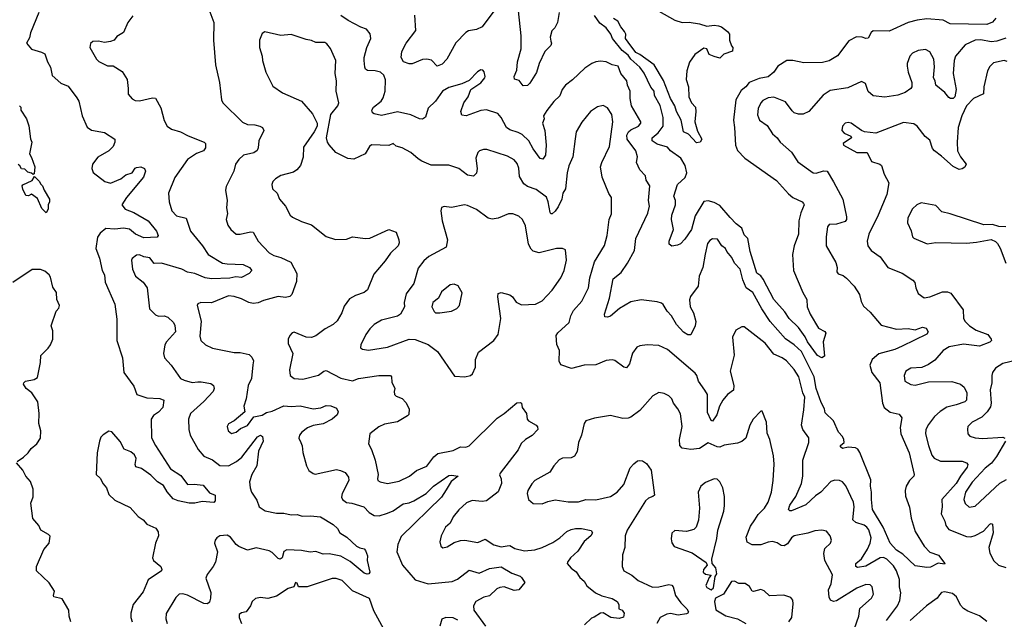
# Model space of a CAD drawing. Extents: x 1892934 to 2008621, y 567149 to 683290.
# Tile 86 of 256: x 1921823 to 1928575, y 606283 to 610395. Entities that reach past the tile are written whole.
import ezdxf

# ---------------------------------------------------------------- set-up
doc = ezdxf.new("R2010")
doc.units = 0

msp = doc.modelspace()

# ---------------------------------------------------------------- linework, layer by layer
at = {"layer": '0CON20XD'}
for points in [[(1923112.5, 610485), (1923154, 610375), (1923152.5, 610255), (1923165.8, 610085), (1923194, 609965), (1923206.2, 609845), (1923216.2, 609825), (1923351.3, 609691.3), (1923385, 609677.1), (1923435, 609674.5), (1923470, 609665), (1923488.8, 609655), (1923497.5, 609635), (1923463.1, 609565), (1923459.2, 609515), (1923451.7, 609498.3), (1923428.3, 609481.7), (1923358.8, 609465), (1923325, 609435.8), (1923303.3, 609405), (1923291.1, 609355), (1923239.1, 609250.9), (1923234.4, 609225), (1923246.9, 609155), (1923241.9, 609105), (1923248.1, 609065), (1923240, 609025), (1923250, 608985), (1923270, 608955), (1923307.5, 608925), (1923335, 608924.5), (1923405, 608941.1), (1923425, 608937.5), (1923458.9, 608875), (1923535, 608795.6), (1923565, 608777.5), (1923615, 608764.2), (1923682.7, 608732.7), (1923724.6, 608654.6), (1923720.5, 608599.5), (1923688.7, 608511.3), (1923675, 608495.4), (1923645, 608489.4), (1923595, 608496.2), (1923495, 608469.2), (1923457.9, 608452.1), (1923425, 608448.6), (1923395, 608454.4), (1923345, 608480), (1923295, 608495.6), (1923255, 608500), (1923137.8, 608452.2), (1923065.8, 608454.2), (1923045, 608446.2), (1923040, 608435), (1923068.3, 608328.3), (1923059.1, 608225), (1923065, 608194), (1923096.7, 608165), (1923145, 608141.4), (1923295, 608112), (1923335, 608112.9), (1923397.9, 608097.9), (1923415, 608080), (1923425.5, 608055.5), (1923422.9, 608027.1), (1923412, 607935), (1923390.6, 607885), (1923376, 607795), (1923360.8, 607745), (1923366.2, 607705), (1923295, 607643.3), (1923255, 607622.5), (1923246.7, 607605), (1923253.3, 607575), (1923275, 607558), (1923307.5, 607565), (1923338.1, 607591.9), (1923385, 607612.9), (1923429.4, 607670.6), (1923485, 607683.6), (1923515, 607701.8), (1923555, 607710), (1923635, 607747.5), (1923685, 607741.1), (1923746, 607746), (1923835, 607725.3), (1923887.4, 607732.6), (1923925, 607747.8), (1923957.5, 607747.5), (1923995, 607730), (1924006, 607705), (1924000, 607685), (1923965.2, 607654.8), (1923905, 607623.4), (1923835, 607612.8), (1923795.8, 607595), (1923757.5, 607565), (1923742, 607545), (1923738, 607525), (1923750, 607495), (1923761.2, 607471.2), (1923765.8, 607425.8), (1923789.2, 607335), (1923805, 607303.8), (1923835, 607282), (1923848.8, 607278.8), (1923995, 607309.6), (1924023.8, 607303.8), (1924055, 607288.5), (1924077.8, 607257.8), (1924081.2, 607235), (1924034.6, 607145), (1924030.7, 607120.7), (1924036.9, 607105), (1924065, 607083.8), (1924100.1, 607080.1), (1924183.8, 607055), (1924220, 607015), (1924254.6, 606994.6), (1924288, 606992), (1924345, 607010), (1924385, 607027.3), (1924452.9, 607075), (1924495, 607081.8), (1924526.9, 607095), (1924610, 607145), (1924660.8, 607195), (1924765, 607268.2), (1924785, 607271.4), (1924830, 607265), (1924783.1, 607226.9), (1924748.8, 607171.2), (1924715, 607120.4), (1924438.8, 606851.2), (1924415.5, 606795), (1924410, 606745), (1924448.5, 606655), (1924535, 606553.6), (1924625, 606525.5), (1924789.1, 606540.9), (1924825, 606558.5), (1924905, 606618.9), (1924975, 606598.9), (1925045, 606631.8), (1925125, 606643.3), (1925198.5, 606598.5), (1925255, 606578), (1925265, 606568.8), (1925287.5, 606535), (1925246.7, 606485), (1925215, 606480.6), (1925145.3, 606505.3), (1925115, 606501.2), (1925095, 606491.5), (1925045.9, 606444.1), (1925005, 606433.9), (1924950.8, 606405), (1924935.7, 606375), (1924938.1, 606345), (1925018, 606235)], [(1921954.4, 610445), (1921898.2, 610305), (1921890, 610270), (1921870, 610235), (1921905, 610192.7), (1921973.2, 610173.2), (1921995, 610160), (1922014.3, 610105), (1922035, 610070), (1922045, 610012.5), (1922105, 609960.5), (1922155, 609938.1), (1922215, 609858.8), (1922229.2, 609835), (1922252.5, 609735), (1922285, 609657.5), (1922315, 609636.2), (1922405, 609620.8), (1922476.7, 609575), (1922476.2, 609555), (1922463.8, 609525), (1922433.7, 609496.3), (1922358.1, 609451.9), (1922321.9, 609405), (1922317.1, 609375), (1922326.3, 609346.3), (1922408, 609285), (1922445, 609274.5), (1922515.6, 609304.4), (1922549.9, 609330.1), (1922595.4, 609344.6), (1922614.4, 609375.6), (1922625, 609382.1), (1922655, 609386.5), (1922678, 609375), (1922685.5, 609355), (1922672.7, 609315), (1922556.2, 609175), (1922524.5, 609124.5), (1922546, 609095), (1922605, 609071.5), (1922705, 609015.4), (1922760.8, 608945), (1922771.9, 608915), (1922765, 608902.9), (1922675, 608897.8), (1922616.2, 608925), (1922575, 608958.1), (1922535, 608964.2), (1922475, 608958.2), (1922413, 608963), (1922375, 608930.8), (1922357, 608903), (1922346.4, 608825), (1922369.6, 608759.6), (1922389.7, 608675), (1922404.4, 608645), (1922409.8, 608595), (1922474.6, 608445), (1922488.5, 608341.5), (1922489.4, 608195), (1922528.6, 608075), (1922537.1, 607975), (1922605, 607881.2), (1922626.2, 607825), (1922695, 607802.1), (1922785, 607797.8), (1922811.1, 607785), (1922804.4, 607735), (1922775, 607702.2), (1922740.2, 607679.8), (1922724.6, 607655), (1922727.4, 607527.4), (1922754.7, 607474.7)], [(1922598.7, 610421.3), (1922564.4, 610375.6), (1922535, 610306), (1922490, 610280), (1922471.2, 610255), (1922445, 610244.4), (1922405, 610238.9), (1922362.9, 610247.1), (1922324.1, 610245.9), (1922309.3, 610230.7), (1922303.3, 610205), (1922349.2, 610125), (1922365, 610109.2), (1922425, 610078), (1922465, 610079.2), (1922525, 610040), (1922559.2, 609985), (1922567.7, 609922.3), (1922566.2, 609885), (1922595, 609851.2), (1922615, 609840.8), (1922645, 609839.2), (1922735, 609858), (1922755, 609856.2), (1922790.3, 609790.3), (1922814.6, 609704.6), (1922835.4, 609665.4), (1922865, 609643.1), (1922925, 609625.6), (1922978.4, 609598.4), (1923087.5, 609555), (1923096.7, 609545), (1923096.2, 609515), (1923083.3, 609495), (1923035, 609477.1), (1922973.2, 609436.8), (1922887.2, 609312.8), (1922844.3, 609205), (1922847.1, 609145), (1922865.7, 609085), (1922898.7, 609048.7), (1922965, 609034.2), (1922994.6, 608944.6), (1923077.8, 608845), (1923115, 608784.5), (1923215, 608726), (1923245, 608719.6), (1923356.2, 608716.2), (1923398.8, 608695), (1923414, 608675), (1923396.2, 608655), (1923345, 608627.3), (1923305, 608630.3), (1923265, 608621.2), (1923138.5, 608618.5), (1923095, 608623.6), (1923024.7, 608655.3), (1922975, 608662.7), (1922934.8, 608684.8), (1922795, 608725.3), (1922745, 608723.8), (1922715, 608762.3), (1922675, 608768.7), (1922645, 608781.2), (1922625, 608780), (1922595, 608756.7), (1922588.8, 608745), (1922596, 608685), (1922617.5, 608635), (1922669.2, 608595), (1922698.1, 608555), (1922712.4, 608412.4), (1922755, 608370), (1922775, 608362.5), (1922815, 608364.3), (1922838.8, 608355), (1922878.3, 608318.3), (1922887.3, 608297.3), (1922892, 608255), (1922828.9, 608185), (1922818.2, 608165), (1922810, 608105), (1922815.8, 608075), (1922860.8, 608025), (1922926.2, 607935), (1922951.7, 607921.7), (1923006.7, 607906.7), (1923045, 607910.4), (1923067.8, 607912.2), (1923135, 607900), (1923151.4, 607885), (1923156.6, 607866.6), (1923148.9, 607845), (1923085, 607775.5), (1922994.3, 607695), (1922981.1, 607655), (1922982.2, 607585), (1922991.9, 607545), (1923047.6, 607447.6), (1923085, 607401.5), (1923145, 607376.5), (1923195, 607337.9), (1923255, 607335.3), (1923310, 607365), (1923345.5, 607394.5), (1923455, 607534.6), (1923475, 607546.4), (1923487.2, 607537.2), (1923493.3, 607505), (1923461.1, 607435), (1923449.3, 607335), (1923414.5, 607275), (1923399.2, 607225), (1923402.5, 607185), (1923412.9, 607155), (1923450.3, 607100.3), (1923465, 607054.2), (1923505.9, 607025.9), (1923585, 607011.4), (1923635, 607010.9), (1923685, 607000), (1923725, 607001.4), (1923760.9, 606990.9), (1923817, 606993), (1923885, 606985.4), (1923972.8, 606932.8), (1924002.9, 606905), (1924018.9, 606875), (1924066.2, 606846.2), (1924132, 606785), (1924155, 606772.5), (1924185, 606766.2), (1924195, 606753.8), (1924207.6, 606717.6), (1924205.2, 606685), (1924223.3, 606605), (1924216.7, 606595), (1924205, 606592.2), (1924185, 606599.4), (1924089.6, 606679.6), (1924025, 606716.7), (1923945, 606731.2), (1923905, 606728.8), (1923855, 606747.7), (1923815, 606743.6), (1923755, 606753.6), (1923655, 606758.2), (1923635, 606746.9), (1923622.5, 606705), (1923610, 606695), (1923595, 606699.1), (1923555, 606741.5), (1923535, 606751.4), (1923445, 606773.6), (1923385, 606757.1), (1923325, 606782.2), (1923307.5, 606795), (1923269.4, 606845), (1923245, 606860), (1923196, 606854), (1923175, 606841.4), (1923163.1, 606825), (1923160, 606805), (1923179.5, 606745), (1923165.8, 606675), (1923150.8, 606645), (1923109.1, 606590.9), (1923100, 606565), (1923133.4, 606466.6), (1923132.6, 606427.4), (1923125, 606401.2), (1923111.2, 606388.8), (1923085, 606390), (1922975, 606448.1), (1922942.9, 606457.1), (1922916, 606454), (1922895, 606433.3), (1922828.3, 606321.7), (1922825.6, 606285), (1922834.2, 606255)], [(1927405, 607644.4), (1927347.8, 607697.8), (1927342.8, 607725), (1927319, 607769), (1927285.9, 607865), (1927271.2, 607945), (1927185, 608118.5), (1927135, 608164.6), (1927075, 608205.4), (1926970, 608325), (1926912.9, 608412.9), (1926851.1, 608525), (1926806.1, 608556.1), (1926781, 608611), (1926763.8, 608685), (1926725.6, 608725.6), (1926706, 608765), (1926672.9, 608805), (1926664.2, 608825), (1926638, 608845), (1926608.9, 608888.9), (1926575, 608892.5), (1926555, 608881.2), (1926539.7, 608860.3), (1926523.2, 608786.8), (1926508.6, 608695), (1926483.1, 608635), (1926475, 608567.5), (1926424.3, 608495.7), (1926415.7, 608474.3), (1926421.5, 608425), (1926442.7, 608385), (1926460.9, 608325), (1926455, 608296.2), (1926425, 608233.3), (1926405, 608234.4), (1926375, 608251.9), (1926327.5, 608305), (1926292.4, 608365), (1926262.2, 608395), (1926235, 608441.1), (1926225, 608450.9), (1926195, 608460.8), (1926085, 608473.5), (1926015, 608460), (1925935.3, 608414.7), (1925875, 608362.5), (1925855, 608353.8), (1925836.7, 608356.7), (1925833.1, 608375), (1925867.8, 608485), (1925892.4, 608617.6), (1925948.1, 608661.9), (1925991.8, 608725), (1926038.8, 608811.2), (1926049.2, 608895), (1926131.4, 609068.6), (1926141.5, 609115), (1926135.7, 609155), (1926144.2, 609255), (1926118.1, 609295), (1926114.3, 609325), (1926075.7, 609365), (1926053.8, 609415), (1926059.6, 609455), (1926048.5, 609495), (1925988.3, 609575), (1925987.5, 609602.5), (1925997.5, 609625), (1926015, 609640.3), (1926067.1, 609665), (1926082.9, 609685), (1926082.9, 609695), (1926019.1, 609805), (1926008.5, 609855), (1926008.8, 609905), (1925991.8, 609945), (1925987.5, 609975), (1925946.2, 610025), (1925926.5, 610075), (1925885.6, 610085.6), (1925844.4, 610105.6), (1925805, 610110), (1925774.3, 610105.7), (1925746.7, 610095), (1925698.7, 610061.3), (1925615, 609981.9), (1925567.1, 609945), (1925542.9, 609915), (1925527.4, 609872.6), (1925485, 609834.3), (1925437.3, 609772.7), (1925416.2, 609735), (1925419.2, 609715), (1925407.5, 609685), (1925425.4, 609635.4), (1925434.6, 609535), (1925429.4, 609465), (1925411.2, 609438.8), (1925392.6, 609442.6), (1925345, 609508.6), (1925314.2, 609564.2), (1925267.8, 609607.8), (1925241.9, 609621.9), (1925185, 609638.5), (1925161.1, 609655), (1925124.6, 609724.6), (1925101.3, 609751.3), (1925025, 609777.5), (1924985, 609771.5), (1924885, 609735.7), (1924855, 609741.2), (1924847.5, 609765), (1924869.2, 609825), (1924897.5, 609865), (1924916.2, 609915), (1924985, 609962.5), (1925012.5, 609995), (1925015.6, 610005.6), (1925007.7, 610037.7), (1924998.3, 610048.3), (1924985, 610051.2), (1924961.7, 610038.3), (1924905, 609978.8), (1924854.1, 609955.9), (1924765, 609930), (1924722, 609905), (1924675, 609836.7), (1924625, 609788.8), (1924605, 609726.7), (1924586.5, 609713.5), (1924565, 609714.4), (1924505, 609741.3), (1924415, 609763.3), (1924305, 609738.2), (1924255, 609748.5), (1924242.5, 609755), (1924237.1, 609775), (1924250, 609795), (1924301.5, 609835), (1924315, 609859.2), (1924329.2, 609905), (1924332.7, 609982.7), (1924320.8, 610015), (1924296.7, 610035), (1924260, 610045), (1924207.3, 610047.3), (1924195.6, 610055.6), (1924188.9, 610068.9), (1924184.6, 610114.6), (1924184.6, 610135), (1924203.3, 610205), (1924230.8, 610265), (1924227, 610297), (1924200.5, 610330.5), (1924163.2, 610343.2), (1924075, 610388.8), (1924024.7, 610424.7)], [(1925075, 610452.9), (1924993.6, 610346.4), (1924955, 610327.1), (1924900.9, 610319.1), (1924882, 610308), (1924814.8, 610235.2), (1924752.5, 610125), (1924719.2, 610090.8), (1924685, 610077.1), (1924646.2, 610116.2), (1924615, 610124.5), (1924585, 610120.8), (1924515, 610093.1), (1924495, 610091.2), (1924455, 610105.7), (1924438.5, 610135), (1924442.6, 610177.4), (1924474.4, 610235), (1924538.8, 610321.2), (1924532.9, 610425)], [(1925523.1, 610445), (1925510.8, 610375), (1925491.8, 610338.2), (1925471.3, 610318.7), (1925460.3, 610275), (1925465, 610248), (1925469.1, 610235), (1925465, 610218), (1925425, 610177.5), (1925385.5, 610095), (1925368.1, 610031.9), (1925321.5, 609958.5), (1925305, 609944.2), (1925275, 609942), (1925247.9, 609977.9), (1925217.3, 609987.3), (1925214.5, 610005), (1925232.4, 610047.6), (1925237.9, 610105), (1925261.1, 610195), (1925262.8, 610285), (1925243.1, 610455)], [(1928516.2, 610405), (1928495, 610378.8), (1928455, 610362.9), (1928205, 610367.5), (1928155, 610390.6), (1928045, 610399.7), (1927978.5, 610391.5), (1927915.4, 610374.6), (1927785, 610317.1), (1927675, 610317.5), (1927662.7, 610307.3), (1927641.2, 610268.8), (1927625, 610266.2), (1927600, 610275), (1927562.3, 610277.7), (1927509.3, 610250.7), (1927432, 610148), (1927375, 610113.3), (1927328.8, 610101.2), (1927201.2, 610098.8), (1927125, 610115.7), (1927085, 610115.5), (1927022.5, 610075), (1926994.4, 610035.6), (1926956.6, 610003.4), (1926895, 609991.6), (1926824.8, 609965.2), (1926802, 609935), (1926771.2, 609908.8), (1926733.8, 609846.2), (1926717.3, 609705), (1926725.7, 609655), (1926731.4, 609535), (1926745, 609498), (1926795, 609445.6), (1927012.4, 609292.4), (1927095, 609200.8), (1927125, 609175.8), (1927190, 609145), (1927198.8, 609135), (1927202, 609125), (1927180, 609070), (1927166.7, 609015), (1927164.4, 608925), (1927134.4, 608845), (1927123.1, 608785), (1927130, 608675), (1927194.2, 608524.2), (1927220, 608475), (1927223.3, 608425), (1927244.4, 608375), (1927300.1, 608280.1), (1927345, 608256.7), (1927351.4, 608245), (1927332, 608185), (1927341.7, 608088.3), (1927325, 608076.2), (1927295, 608092.9), (1927224.6, 608185), (1927209.5, 608219.5), (1927164.6, 608284.6), (1927100.6, 608345), (1927070.4, 608390.4), (1926995, 608475.6), (1926922.7, 608615), (1926905, 608638), (1926877.4, 608657.4), (1926831.5, 608805), (1926815.6, 608895), (1926790.4, 608920.4), (1926776.1, 608966.1), (1926737.5, 608995), (1926695, 609038.5), (1926625, 609121.2), (1926585, 609142.1), (1926545, 609151.8), (1926515, 609148.8), (1926455, 609050.8), (1926430.6, 608955), (1926385, 608888.6), (1926355, 608857.5), (1926335, 608848.8), (1926295, 608842.5), (1926276.7, 608855), (1926276, 608875), (1926307.1, 608955), (1926294, 609025), (1926295.6, 609055), (1926320.2, 609125), (1926319.3, 609155), (1926308.5, 609185), (1926333.8, 609265), (1926387.5, 609312.5), (1926397.1, 609345), (1926386.8, 609395), (1926356, 609445), (1926286.9, 609495), (1926265, 609521.4), (1926195, 609542.2), (1926160.5, 609565), (1926161.5, 609585), (1926202.1, 609617.9), (1926236.5, 609663.5), (1926236.5, 609725), (1926215.6, 609805.6), (1926177.1, 609875), (1926173.1, 609905), (1926152.2, 609932.2), (1926105, 610028.2), (1926075, 610068.9), (1926015.2, 610125), (1925995, 610151.7), (1925954.1, 610184.1), (1925888.2, 610265), (1925876.4, 610295), (1925845, 610337.9), (1925800.9, 610370.9), (1925763.8, 610423.8)], [(1926205, 610454), (1926315, 610392), (1926365, 610376.2), (1926415, 610376.9), (1926485, 610366.2), (1926535, 610350), (1926585, 610356.4), (1926615, 610351.9), (1926636, 610345), (1926676.2, 610315), (1926690, 610295), (1926690, 610255), (1926703.3, 610215), (1926712.5, 610205), (1926710.7, 610179.3), (1926651.5, 610158.5), (1926625, 610131.9), (1926585, 610143.2), (1926550.9, 610155), (1926534.5, 610194.5), (1926515, 610200), (1926453.5, 610155), (1926416.2, 610103.8), (1926398.9, 610045), (1926392.5, 609985), (1926409.5, 609935), (1926412.5, 609865), (1926430.9, 609825), (1926457.9, 609795), (1926460.9, 609765), (1926452, 609695), (1926470.3, 609630.3), (1926500.8, 609575), (1926488.8, 609555), (1926465, 609549.2), (1926409.2, 609609.2), (1926375, 609626.2), (1926359.2, 609705), (1926327.5, 609765), (1926316.6, 609805), (1926285, 609854.5), (1926237, 609977), (1926173.4, 610085), (1926076.3, 610156.3), (1926049.3, 610169.3), (1925995, 610239.6), (1925978.3, 610265), (1925979.3, 610295), (1925971.7, 610315), (1925944.8, 610345), (1925925.8, 610385.8), (1925895, 610403.8)], [(1927766.5, 606275), (1927843.2, 606375), (1927859.2, 606410.8), (1927865.2, 606465), (1927856.1, 606505), (1927857.3, 606555), (1927835, 606614.4), (1927815, 606648.5), (1927769.2, 606695), (1927747, 606707), (1927725, 606704.2), (1927625, 606647.7), (1927567.5, 606637.5), (1927556, 606645), (1927558.1, 606665), (1927595, 606697.9), (1927636.2, 606763.8), (1927655.9, 606805), (1927662.1, 606842.1), (1927645.7, 606895.7), (1927632.7, 606915), (1927615, 606927.2), (1927556, 606946), (1927536.2, 606965), (1927544.5, 607055), (1927541.8, 607085), (1927488.9, 607198.9), (1927465.8, 607225.8), (1927445, 607234), (1927413.2, 607236.8), (1927385, 607227.1), (1927317.3, 607155), (1927280.5, 607129.5), (1927215, 607066.9), (1927115, 607026.7), (1927105, 607025.8), (1927095.8, 607035), (1927104.7, 607065), (1927144.7, 607125), (1927185.3, 607215), (1927193.8, 607265), (1927193.7, 607375), (1927234.4, 607494.4), (1927235, 607526.7), (1927193.3, 607585), (1927183.5, 607615), (1927201.2, 607718.8), (1927208.1, 607805), (1927194, 607835), (1927166.1, 607945), (1927134.6, 607995), (1927080.6, 608055), (1927052.5, 608075), (1926995, 608100.6), (1926935, 608175.5), (1926792.3, 608287.7), (1926775, 608288), (1926733.3, 608266.7), (1926712.3, 608217.7), (1926722.5, 608095), (1926695.8, 607985), (1926720.6, 607885), (1926717, 607853), (1926677.5, 607825), (1926645.3, 607784.7), (1926622.9, 607745), (1926604.4, 607685), (1926575, 607642), (1926565, 607646.7), (1926540.5, 607700.5), (1926539.2, 607825), (1926521.2, 607855), (1926477.7, 607915), (1926467.5, 607955), (1926455, 607970.6), (1926265, 608132.9), (1926205, 608161.1), (1926125, 608164.3), (1926075, 608158.8), (1926055, 608148.8), (1926025, 608108.8), (1926005.5, 608035), (1925985, 608008), (1925965, 608012.5), (1925905, 608058.6), (1925885, 608061.9), (1925845, 608056.7), (1925775, 608026.9), (1925695, 608025.7), (1925607.3, 608002.7), (1925535, 608028.8), (1925522.7, 608052.7), (1925524.6, 608125), (1925506.5, 608166.5), (1925501.4, 608228.6), (1925513.4, 608246.6), (1925591.7, 608318.3), (1925602.7, 608365), (1925620.4, 608399.6), (1925678.2, 608465), (1925722.9, 608555), (1925733.2, 608625), (1925763.8, 608735), (1925833.2, 608846.8), (1925851.2, 608915), (1925864.5, 609025), (1925882.5, 609062.5), (1925880.6, 609175), (1925863.4, 609203.4), (1925818.6, 609315), (1925807.1, 609385), (1925814.4, 609415), (1925868.2, 609525), (1925889.5, 609695), (1925883.1, 609745), (1925855, 609790), (1925825, 609806), (1925785, 609797.1), (1925737.5, 609765), (1925677, 609693), (1925640, 609625), (1925631.7, 609578.3), (1925617.1, 609455), (1925588.2, 609391.8), (1925577.1, 609345), (1925565.5, 609235), (1925546.8, 609205), (1925541.2, 609165), (1925515, 609111.9), (1925495, 609080.6), (1925475, 609062.5), (1925465, 609063.8), (1925461.5, 609071.5), (1925447.9, 609145), (1925435, 609176.7), (1925365, 609230.5), (1925305, 609251.1), (1925279.4, 609269.4), (1925250.4, 609320.4), (1925245, 609377.5), (1925235, 609407.5), (1925213.3, 609433.3), (1925168.7, 609458.7), (1925025.7, 609504.3), (1925004.5, 609505.5), (1924976.2, 609495), (1924965.5, 609484.5), (1924950.6, 609445), (1924959.5, 609375), (1924956.8, 609343.2), (1924935, 609320.8), (1924895, 609328.6), (1924834, 609375), (1924765, 609398.1), (1924645, 609398), (1924581.2, 609425), (1924555, 609440.8), (1924506.2, 609485), (1924445, 609517.1), (1924405, 609528), (1924385, 609545.7), (1924355, 609532.5), (1924235, 609536), (1924222, 609525), (1924193.3, 609475), (1924115, 609438.6), (1924072.4, 609442.4), (1923991.2, 609485), (1923945, 609536.7), (1923934, 609555), (1923928, 609585), (1923957.5, 609745), (1924005, 609803.8), (1924010.6, 609825), (1923993.5, 609905), (1923995.6, 609975), (1923986.9, 610025), (1923990, 610115), (1923955, 610196.7), (1923928.8, 610228.8), (1923915, 610238), (1923855, 610238.1), (1923825, 610252.5), (1923788.3, 610258.3), (1923685, 610294.2), (1923615, 610286.7), (1923505, 610312.5), (1923485, 610300), (1923467.5, 610255), (1923466.7, 610205), (1923486.7, 610145), (1923488.8, 610115), (1923511.4, 610035), (1923558.3, 609938.3), (1923625, 609892.9), (1923755.8, 609835.8), (1923830.3, 609750.3), (1923863.3, 609685), (1923863.3, 609665), (1923843.6, 609626.4), (1923770.5, 609519.5), (1923767.7, 609452.3), (1923749.2, 609395), (1923724, 609365), (1923700.3, 609349.7), (1923615, 609325.6), (1923576.8, 609303.2), (1923558, 609285), (1923551.2, 609265), (1923556, 609235), (1923588, 609205), (1923604.5, 609164.5), (1923645.7, 609115), (1923678.8, 609055), (1923695, 609040), (1923755, 609011.2), (1923825, 608988), (1923925, 608908), (1923988.1, 608888.1), (1924065, 608888.6), (1924105.8, 608905.8), (1924195, 608893.3), (1924225, 608896.4), (1924355, 608957.1), (1924405, 608936.7), (1924423.8, 608885), (1924425.7, 608865), (1924419.2, 608845), (1924365.3, 608794.7), (1924329.3, 608740.7), (1924251.5, 608648.5), (1924208.8, 608541.2), (1924185, 608523.5), (1924125, 608502.2), (1924085, 608480), (1924048.7, 608431.3), (1924032.9, 608385), (1923999.8, 608330.2), (1923972.5, 608305), (1923918, 608275), (1923852.8, 608227.2), (1923825, 608215.6), (1923787, 608217), (1923705, 608252), (1923692.1, 608247.9), (1923675, 608230), (1923664, 608205), (1923664.2, 608175), (1923696, 608105), (1923674.2, 607994.2), (1923678.8, 607955), (1923705, 607934.3), (1923765, 607929.4), (1923872.8, 607957.2), (1923908.8, 607985), (1923925, 607988.6), (1924025, 607937.5), (1924105, 607918.1), (1924145.6, 607934.4), (1924285, 607954.4), (1924365, 607953.8), (1924373.8, 607945), (1924375, 607910), (1924396.2, 607865), (1924390, 607845), (1924394, 607825), (1924405, 607812), (1924446.8, 607796.8), (1924470.3, 607770.3), (1924493.3, 607725), (1924491.7, 607688.3), (1924483, 607677), (1924415, 607636.2), (1924325, 607620), (1924285, 607602), (1924224.3, 607555.7), (1924215.8, 607485), (1924236.2, 607446.2), (1924260.5, 607375), (1924280.8, 607275), (1924276, 607245), (1924280, 607235), (1924295, 607224.5), (1924345, 607213.6), (1924425, 607229.1), (1924497.1, 607265), (1924545, 607303.6), (1924615, 607332.2), (1924663.8, 607396.2), (1924690.2, 607419.8), (1924795, 607440.6), (1924845, 607465.8), (1924883.6, 607463.6), (1924905, 607471.2), (1925096.9, 607663.1), (1925145, 607693.6), (1925232.7, 607767.3), (1925255, 607770), (1925263.8, 607765), (1925268.6, 607735), (1925298.1, 607695), (1925304.3, 607655), (1925312.7, 607642.7), (1925365, 607614), (1925375, 607602.5), (1925375.6, 607584.4), (1925337.5, 607542.5), (1925291.2, 607515), (1925262.1, 607487.9), (1925240.6, 607445), (1925118.2, 607285), (1925113.9, 607273.9), (1925125.4, 607245), (1925127.3, 607215), (1925105, 607156.9), (1925025, 607096), (1924995, 607090), (1924925, 607096.7), (1924887.6, 607082.4), (1924835, 607034.2), (1924795.6, 606985), (1924775, 606942), (1924742, 606915), (1924714, 606855), (1924703.3, 606815), (1924710, 606785), (1924725, 606772.5), (1924755, 606780), (1924801.5, 606808.5), (1924845, 606823.3), (1924875, 606824.4), (1924965, 606810.5), (1925015, 606831.1), (1925075, 606792.5), (1925125, 606780.8), (1925166.4, 606786.4)], [(1928585, 610269.1), (1928525, 610248.7), (1928485, 610243.9), (1928415, 610257.3), (1928374.5, 610255.5), (1928306.5, 610223.5), (1928240.7, 610145), (1928232.5, 610115), (1928224.2, 610025), (1928244.6, 609915), (1928235.3, 609865), (1928225, 609855.5), (1928205.4, 609855.4), (1928195, 609861.9), (1928166.4, 609896.4), (1928106.5, 609945), (1928101.9, 609975), (1928089.1, 609995), (1928097.4, 610072.6), (1928092.8, 610125), (1928064.3, 610175), (1928035, 610191.1), (1927985, 610182.5), (1927945, 610165.8), (1927926.7, 610145), (1927910, 610095), (1927910, 610075), (1927915.6, 610035), (1927940.8, 609965), (1927941.9, 609935), (1927935, 609922.9), (1927895.3, 609894.7), (1927845, 609876.2), (1927755, 609864.4), (1927675, 609871.8), (1927641.8, 609901.8), (1927622.5, 609957.5), (1927595, 609971.2), (1927501.5, 609928.5), (1927381.2, 609908.8), (1927332.5, 609877.5), (1927234.5, 609765.5), (1927195, 609747.1), (1927165, 609747.1), (1927135, 609757.1), (1927119.8, 609769.8), (1927075, 609832.5), (1926995, 609862.7), (1926955, 609859.2), (1926919.2, 609840.8), (1926904.6, 609825.4), (1926887.3, 609785), (1926883.3, 609743.3), (1926895.5, 609705.5), (1926948.9, 609668.9), (1926985, 609612.5), (1927017.1, 609585), (1927037.5, 609555), (1927117, 609487), (1927159.4, 609419.4), (1927265, 609343.5), (1927285, 609341.2), (1927335, 609358.5), (1927360, 609355), (1927405, 609283.3), (1927468, 609165), (1927493, 609043), (1927492.9, 609025), (1927485, 609010), (1927425, 608992.3), (1927375, 608990), (1927362.9, 608975), (1927352.5, 608905), (1927353.8, 608843.8), (1927419.2, 608729.2), (1927429.4, 608695), (1927427.5, 608665), (1927435, 608652.5), (1927470, 608640), (1927493.1, 608623.1), (1927545, 608566.7), (1927581.2, 608511.2), (1927592.7, 608462.7), (1927609.7, 608429.7), (1927655, 608388), (1927729.8, 608299.8), (1927835, 608273.3), (1927915, 608276.8), (1927965, 608268), (1928015, 608286.7), (1928038.9, 608278.9), (1928052, 608255), (1928045, 608238), (1927875, 608155.3), (1927825, 608132.9), (1927715, 608104.4), (1927669.2, 608065), (1927652.5, 608025), (1927665.7, 607975), (1927722.1, 607905), (1927738.8, 607765), (1927751.1, 607735), (1927792.2, 607702.2), (1927855, 607690), (1927873.3, 607665), (1927861.7, 607598.3), (1927865.3, 607555), (1927921.8, 607425), (1927958, 607275), (1927955.6, 607264.4), (1927925, 607234.2), (1927903.1, 607195), (1927894.7, 607165), (1927897.9, 607127.9), (1927925, 607052.5), (1927936.3, 606976.3), (1927963.6, 606885), (1928024.5, 606784.5), (1928063.4, 606743.4), (1928125, 606722.5), (1928167.5, 606665), (1928165, 606660), (1928121.7, 606668.3), (1928069.5, 606640.5), (1928045, 606638), (1927965, 606649.2), (1927879.3, 606729.3), (1927835, 606757.3), (1927792.2, 606805), (1927745.6, 606915.6), (1927671.8, 607035), (1927663.6, 607105), (1927665.3, 607155), (1927657.6, 607195), (1927659.4, 607239.4), (1927585, 607425.6), (1927570.5, 607450.5), (1927555, 607459.6), (1927505, 607462.7), (1927465, 607454.7), (1927451.1, 607465), (1927452.5, 607475), (1927475.9, 607494.1), (1927475.8, 607515), (1927465, 607536.4), (1927437.3, 607565), (1927405, 607644.4)], [(1928595, 610108.9), (1928575, 610115.6), (1928502.1, 610097.9), (1928475, 610074.4), (1928459.1, 610045), (1928435.6, 609935), (1928433.6, 609886.4), (1928365, 609854.4), (1928316.4, 609805), (1928284.1, 609735.9), (1928259.6, 609655), (1928250.8, 609555), (1928254.7, 609495), (1928275, 609454.4), (1928314.4, 609405), (1928305, 609384), (1928287, 609373), (1928265, 609368), (1928225, 609387.1), (1928145, 609460), (1928095.4, 609495.4), (1928082.5, 609512.5), (1928065, 609569.2), (1928033.1, 609593.1), (1927978, 609665), (1927955, 609680.8), (1927885, 609690), (1927695, 609616.7), (1927615.8, 609625.8), (1927595, 609636)], [(1921822.5, 609805), (1921830, 609795), (1921830, 609775), (1921870, 609715), (1921886.4, 609666.4), (1921897, 609577), (1921906.2, 609555), (1921890, 609475), (1921905, 609450), (1921926.7, 609385), (1921921.7, 609338.3), (1921915, 609332.5), (1921905, 609341.2), (1921878.8, 609348.8), (1921858.7, 609368.7), (1921835, 609371.2), (1921823.7, 609393.7), (1921811.8, 609401.8)], [(1927595, 609636), (1927525, 609685.8), (1927505, 609690), (1927483.3, 609685), (1927466.1, 609663.9), (1927461.2, 609635), (1927475.9, 609615.9), (1927522.5, 609595), (1927527.5, 609585), (1927471.2, 609545), (1927473.3, 609535), (1927565, 609483.5), (1927635, 609484.4), (1927665, 609421.8), (1927721.2, 609405), (1927733.8, 609395), (1927751.4, 609335), (1927783.1, 609275), (1927768.6, 609195), (1927709.6, 609055), (1927645.6, 608925), (1927634.3, 608875), (1927638.6, 608845), (1927663, 608813), (1927725, 608769.2), (1927776, 608695), (1927875, 608656.9), (1927947.8, 608607.8), (1927961.7, 608591.7), (1927969.2, 608555), (1927985, 608516.2), (1928025, 608487.1), (1928065, 608493.9), (1928151.7, 608528.3), (1928185, 608527.5), (1928208.6, 608518.6), (1928292.5, 608405), (1928295.5, 608345.5), (1928305.7, 608325), (1928335.5, 608295), (1928381.9, 608265), (1928462.5, 608235), (1928485.8, 608205), (1928488, 608195), (1928476.6, 608183.4), (1928405, 608155.6), (1928295, 608170.4), (1928197.8, 608152.2), (1928156, 608125), (1928099.2, 608060.8), (1928055, 608029.4), (1928009.7, 608010.3), (1927934.4, 608005.6), (1927900, 607985), (1927889.2, 607955), (1927892.9, 607915), (1927935, 607892.2), (1927965, 607889.4), (1928055, 607910.6), (1928215, 607913.3), (1928275, 607895.7), (1928300.8, 607875), (1928318.6, 607835), (1928316.4, 607785), (1928305, 607774.6), (1928245, 607752.7), (1928181.7, 607738.3), (1928135, 607708.5), (1928097.3, 607672.7), (1928055, 607618), (1928038.2, 607585), (1928035.4, 607555), (1928054.4, 607474.4), (1928078.6, 607408.6), (1928095, 607388.5), (1928138.3, 607368.3), (1928286.9, 607366.9), (1928316.2, 607356.2), (1928325.8, 607345), (1928321.1, 607325), (1928274.8, 607265.2), (1928245, 607213.1), (1928147.3, 607105), (1928149.2, 607055), (1928143.1, 607005), (1928167.5, 606955), (1928173.3, 606925), (1928195, 606898.6), (1928315, 606851.5), (1928345, 606848), (1928375, 606857.5), (1928433.5, 606886.5), (1928475, 606934.3), (1928485, 606940), (1928494.3, 606934.3), (1928498.2, 606875), (1928468.5, 606775), (1928476.1, 606736.1), (1928503.9, 606683.9), (1928535, 606654), (1928585, 606638.8)], [(1922005, 609070), (1921975, 609100), (1921945, 609167.5), (1921905, 609197.5), (1921883, 609187), (1921865, 609190), (1921845, 609232.5), (1921840, 609255), (1921845, 609263.3), (1921908.1, 609291.9), (1921925, 609320), (1921960, 609285), (1921965, 609270), (1921980, 609255), (1921990, 609225), (1922027.5, 609165), (1922027.5, 609145), (1922017.5, 609125), (1922017.5, 609095), (1922005, 609070)], [(1924875, 607946.2), (1924915, 607953.8), (1924928.8, 607965), (1924948.3, 608011.7), (1924950, 608065), (1924970, 608115), (1925074.3, 608195.7), (1925103.8, 608235), (1925121.9, 608345), (1925101.5, 608495), (1925105, 608517.5), (1925125, 608523.3), (1925185, 608507.1), (1925201.9, 608495), (1925228, 608458), (1925265, 608440), (1925360, 608445), (1925405, 608466), (1925475, 608540), (1925534.3, 608625), (1925557.5, 608675), (1925574, 608745), (1925565, 608817.5), (1925546.1, 608826.1), (1925505, 608825.8), (1925385, 608795.8), (1925345, 608807.5), (1925330.2, 608820.2), (1925312.5, 608855), (1925291.2, 608981.2), (1925272, 609025), (1925245, 609046.7), (1925205, 609062.9), (1925176, 609064), (1925105, 609034), (1925062.3, 609027.7), (1925035, 609034.3), (1924955, 609092.1), (1924895, 609121.1), (1924874.3, 609124.3), (1924785, 609107.5), (1924735, 609113.3), (1924715, 609107.5), (1924710, 609085), (1924720.8, 609015), (1924755.8, 608885.8), (1924748, 608835), (1924629.3, 608770.7), (1924595, 608740), (1924555, 608690.8), (1924525.7, 608585), (1924474.4, 608515), (1924460.6, 608455), (1924461.9, 608425), (1924435, 608375.7), (1924415, 608361.5), (1924303.8, 608335), (1924254.7, 608305.3), (1924225, 608274.3), (1924196.9, 608235), (1924161.9, 608165), (1924160, 608145), (1924173.3, 608135), (1924215, 608127.5), (1924345, 608148.8), (1924495, 608203.3), (1924535, 608202.2), (1924625, 608168.1), (1924688.3, 608118.3), (1924805, 607950), (1924875, 607946.2)], [(1928585, 608973.3), (1928537.1, 608977.1), (1928495, 608991.2), (1928435, 608987.5), (1928204.1, 609064.1), (1928146.4, 609076.4), (1928105, 609121.2), (1928005, 609138.5), (1927975.8, 609125), (1927945, 609096.7), (1927912.5, 609035), (1927912.1, 609002.1), (1927937.4, 608947.4), (1927946.6, 608906.6), (1927955.9, 608895.9), (1928046.9, 608856.9), (1928106.6, 608866.6), (1928315, 608861.5), (1928385, 608868.1), (1928485, 608887.5), (1928514, 608874), (1928529.2, 608859.2), (1928547.3, 608827.3), (1928586, 608725)], [(1921804.7, 607365), (1921849.3, 607395), (1921880.7, 607425), (1921901, 607455), (1921939.7, 607485), (1921966.9, 607525), (1921968.9, 607575), (1921955.5, 607625), (1921957.1, 607695), (1921946.7, 607775), (1921905.9, 607835), (1921867.9, 607865), (1921849.5, 607895), (1921851.1, 607905), (1921863.8, 607916.2), (1921923, 607927), (1921945, 607940.6), (1921965.6, 608044.4), (1921967.1, 608092.9), (1922018, 608142), (1922035, 608164.3), (1922050, 608205), (1922050.7, 608260.7), (1922038.5, 608295), (1922074.1, 608395), (1922092.5, 608417.5), (1922097, 608435), (1922078.2, 608475), (1922076.4, 608525), (1922051.2, 608561.2), (1922035, 608630), (1922025.7, 608645.7), (1921995, 608670.8), (1921965, 608680.8), (1921909.1, 608680.9), (1921775, 608592.5)], [(1924705, 608383.8), (1924785, 608396), (1924820, 608415), (1924840, 608435), (1924857.7, 608522.3), (1924830.5, 608570.5), (1924801.7, 608581.7), (1924775, 608576.2), (1924715, 608528), (1924694.2, 608485.8), (1924656.7, 608455), (1924650, 608425), (1924665, 608393.8), (1924675, 608383.8), (1924705, 608383.8)], [(1928652.3, 608057.7), (1928565, 608036.2), (1928515.3, 608004.7), (1928494.6, 607975), (1928489.6, 607955), (1928489.3, 607905), (1928477.2, 607857.2), (1928484.4, 607765), (1928479.4, 607740.6), (1928458.1, 607705), (1928422, 607668), (1928354.5, 607635.5), (1928326.2, 607605), (1928322.3, 607587.7), (1928325.8, 607555), (1928337.9, 607537.9), (1928375, 607526.9), (1928425, 607522.2), (1928565, 607531.9), (1928578, 607525)], [(1927531.9, 606175), (1927577.1, 606305), (1927583.7, 606356.3), (1927665, 606428), (1927679.2, 606455), (1927668, 606505), (1927655, 606518.8), (1927625, 606521.4), (1927565, 606495.5), (1927425, 606410), (1927405, 606405.6), (1927382.9, 606415), (1927373.5, 606435), (1927370.4, 606485), (1927387.3, 606525), (1927397.3, 606587.3), (1927345.5, 606685), (1927338.6, 606735), (1927345, 606767.5), (1927383.3, 606805), (1927390, 606825), (1927380, 606855), (1927355, 606886.7), (1927323.6, 606893.6), (1927275, 606890), (1927227, 606873), (1927135, 606854), (1927115, 606841.2), (1927089.1, 606800.9), (1927065, 606785.6), (1927045, 606787.8), (1927016.7, 606806.7), (1926985, 606815.5), (1926955, 606811.5), (1926905, 606792.9), (1926845, 606794.4), (1926812.6, 606812.6), (1926804.4, 606845), (1926835, 606922), (1926864.6, 606965.4), (1926887.9, 607002.1), (1926930.5, 607045), (1926955.6, 607085), (1926979.4, 607155), (1926990.8, 607235), (1926996.8, 607346.8), (1926993.2, 607403.2), (1926967.1, 607515), (1926948.3, 607558.3), (1926945.5, 607635.5), (1926915, 607710), (1926905, 607710), (1926852, 607655), (1926829.2, 607615), (1926803.8, 607525), (1926775, 607501.4), (1926745, 607490.5), (1926655, 607476.7), (1926625, 607462.9), (1926605, 607465.6), (1926545, 607492.9), (1926486.1, 607453.9), (1926425, 607447.7), (1926365.6, 607455.6), (1926351.1, 607475), (1926347.9, 607515), (1926365.6, 607605), (1926355, 607692.5), (1926337.5, 607725), (1926307.8, 607765), (1926294.5, 607794.5), (1926274.3, 607814.3), (1926242.1, 607832.1), (1926205, 607839.2), (1926165, 607816), (1926075, 607714.4), (1926015, 607669.4), (1925995, 607661.9), (1925960.3, 607660.3), (1925875, 607681.2), (1925765, 607662), (1925705, 607643.3), (1925694.3, 607625.7), (1925676, 607545), (1925655.7, 607495), (1925646.7, 607433.3), (1925627.4, 607402.6), (1925605, 607390.8), (1925545, 607387.5), (1925523.2, 607376.8), (1925485, 607336.2), (1925457.9, 607292.1), (1925355, 607234), (1925335, 607212), (1925308, 607165), (1925304.2, 607145), (1925311.2, 607105), (1925345, 607076.7), (1925405, 607074), (1925445, 607090.8), (1925495, 607101.9), (1925585, 607089.4), (1925655, 607087.3), (1925705, 607104.4), (1925775, 607101.4), (1925875, 607124.2), (1925920, 607155), (1925965, 607208), (1926008.7, 607321.3), (1926035, 607350), (1926060.9, 607369.1), (1926075, 607371.9), (1926095, 607368.9), (1926120.5, 607350.5), (1926153.3, 607305), (1926175.8, 607135), (1926165.6, 607124.4), (1926135, 607114.4), (1926115, 607095.6), (1925990, 606895), (1925974.4, 606855), (1925972, 606775), (1925956.2, 606725), (1925955.5, 606644.5), (1925967.1, 606615), (1926022, 606585), (1926065, 606549.2), (1926163.4, 606503.4), (1926205, 606505.5), (1926275, 606522.2), (1926295, 606515.7), (1926304.4, 606504.4), (1926321.4, 606445), (1926356.5, 606395), (1926398.6, 606355), (1926409.2, 606335), (1926406, 606325), (1926395, 606319.2), (1926339.2, 606310.8), (1926285, 606322.2), (1926261.2, 606318.8), (1926214.3, 606295), (1926193.1, 606255)], [(1922754.7, 607474.7), (1922856.9, 607315), (1922928.1, 607268.1), (1922975, 607206.7), (1923020.7, 607209.3), (1923082.1, 607202.1), (1923125, 607150), (1923163.3, 607135), (1923164.3, 607095), (1923155, 607084.4), (1923075, 607090), (1923025, 607078.9), (1922985, 607079.6), (1922910, 607095), (1922875, 607109.5), (1922835, 607156.2), (1922810.4, 607200.4), (1922767.3, 607225), (1922721.9, 607271.9), (1922657.4, 607317.4), (1922618.8, 607328.8), (1922614.2, 607345), (1922622.2, 607385), (1922611.1, 607411.1), (1922585, 607432.3), (1922539.5, 607449.5), (1922512.5, 607502.5), (1922455, 607568.8), (1922435, 607574), (1922395, 607548.1), (1922378.8, 607531.2), (1922371.2, 607505), (1922354.6, 607425), (1922348.2, 607275), (1922375, 607251.5), (1922395, 607212.4), (1922417.4, 607185), (1922435, 607137.5), (1922475, 607100.5), (1922579.6, 607049.6), (1922635, 606987.5), (1922669.2, 606965), (1922695, 606936), (1922756.9, 606906.9), (1922773.3, 606883.3), (1922775.5, 606854.5), (1922755.5, 606805), (1922732.9, 606705), (1922741.1, 606685), (1922790, 606645), (1922797.8, 606625), (1922795.6, 606615), (1922705, 606554.4), (1922668.8, 606471.2), (1922602.1, 606385), (1922584.4, 606325), (1922584.6, 606294.6), (1922594.3, 606265)], [(1928583.3, 607505), (1928521.8, 607398.2), (1928486.6, 607353.4), (1928445, 607318.2), (1928355, 607222.2), (1928308.8, 607155), (1928297.1, 607105), (1928306.5, 607076.5), (1928335, 607050.6), (1928375, 607057.8), (1928543.4, 607216.6), (1928589.7, 607240.3)], [(1922173.5, 606265), (1922163.1, 606305), (1922161.2, 606345), (1922115, 606423.8), (1922057.7, 606437.7), (1922053.9, 606446.1), (1922062.5, 606475), (1922025, 606532), (1921938.1, 606615), (1921938.2, 606645), (1921987.9, 606762.1), (1922024.4, 606805), (1922032.1, 606852.1), (1922020.8, 606865), (1921968.8, 606895), (1921954, 606925), (1921912.3, 606975), (1921900.5, 607079.5), (1921916.4, 607123.6), (1921916, 607175), (1921896.6, 607226.6), (1921864.6, 607264.6), (1921844.8, 607305), (1921800.8, 607355)], [(1926565, 606484.5), (1926581.2, 606498.8), (1926592.9, 606577.1), (1926603.8, 606595), (1926596.7, 606635), (1926572.5, 606665), (1926570, 606695), (1926604.2, 606835.8), (1926610, 606895), (1926651.4, 607025), (1926656.6, 607063.4), (1926655.7, 607125), (1926645.9, 607184.1), (1926624.3, 607224.3), (1926605, 607243.8), (1926585, 607246), (1926525, 607222), (1926494.4, 607195.6), (1926476, 607155), (1926484, 607045), (1926477.3, 606962.7), (1926462, 606915), (1926445, 606898.8), (1926395, 606883.8), (1926315, 606891.2), (1926296.1, 606873.9), (1926290.8, 606835), (1926295, 606807.5), (1926311.2, 606781.2), (1926435, 606738.6), (1926531.7, 606671.7), (1926536.7, 606655), (1926512.1, 606625), (1926509.6, 606605), (1926525, 606591.8), (1926566.1, 606586.1), (1926551.3, 606568.7), (1926529.3, 606515), (1926535, 606501.3), (1926565, 606484.5)], [(1925166.4, 606786.4), (1925185, 606787.7), (1925218.9, 606768.9), (1925285, 606752.2), (1925355, 606759.4), (1925405, 606774.5), (1925479.7, 606810.3), (1925528.2, 606841.8), (1925575, 606884.4), (1925605, 606898.2), (1925635, 606905.5), (1925675, 606904.5), (1925741.3, 606891.3), (1925750.8, 606875), (1925740, 606855), (1925694.4, 606815.6), (1925650.6, 606749.4), (1925600, 606705), (1925579.2, 606675), (1925578.6, 606665), (1925603.8, 606633.8), (1925639.3, 606609.3), (1925665, 606569.5), (1925694.7, 606544.7), (1925712.8, 606512.8), (1925771.8, 606465), (1925815, 606442.8), (1925885.7, 606425.8), (1925920, 606405), (1925932.5, 606385), (1925932.5, 606355), (1925955, 606344.2), (1925969.4, 606325), (1925962.7, 606297.3), (1925935, 606289.2), (1925877.5, 606295), (1925825, 606326), (1925805, 606323.8), (1925762.3, 606297.7), (1925745, 606290), (1925696.2, 606245)], [(1924335, 606190.8), (1924251, 606341), (1924222.5, 606425), (1924105, 606478.6), (1924035, 606549.4), (1923992.7, 606562.7), (1923965, 606561.4), (1923795, 606505.6), (1923735.9, 606505.9), (1923725, 606531.2), (1923715, 606535.4), (1923704.2, 606505.8), (1923665, 606492.9), (1923585, 606441.4), (1923525, 606425.6), (1923475, 606431.5), (1923440, 606425), (1923416.2, 606405), (1923406.7, 606375), (1923376.2, 606335), (1923345, 606326.6), (1923329.1, 606315), (1923327.8, 606295), (1923344, 606255)], [(1927097.5, 606265), (1927118, 606295), (1927128.1, 606388.1), (1927123.9, 606413.9), (1927111.7, 606431.7), (1927062.3, 606447.7), (1926965, 606443.8), (1926928, 606478), (1926905, 606487.5), (1926855, 606473.3), (1926845, 606476.7), (1926828.7, 606508.7), (1926797.6, 606527.6), (1926755, 606528.8), (1926725, 606543.3), (1926705, 606542.5), (1926648.8, 606455), (1926595, 606426.9), (1926587.3, 606405), (1926597.5, 606347.5), (1926665, 606306.7), (1926746.4, 606286.4), (1926803.3, 606255)], [(1928455, 606267.3), (1928405, 606306.4), (1928325, 606337.8), (1928296, 606356), (1928275, 606379.5), (1928246.6, 606436.6), (1928220.5, 606460.5), (1928165, 606472.1), (1928144.1, 606465.9), (1928130.7, 606450.7), (1928115, 606427.1), (1928042.7, 606375), (1927929.7, 606275)], [(1924826.6, 606276.6), (1924795, 606291.8), (1924745.5, 606295.5), (1924717.2, 606282.8), (1924703.6, 606236.4)]]:
    msp.add_lwpolyline(points, dxfattribs=at)

doc.saveas('drawing.dxf')
